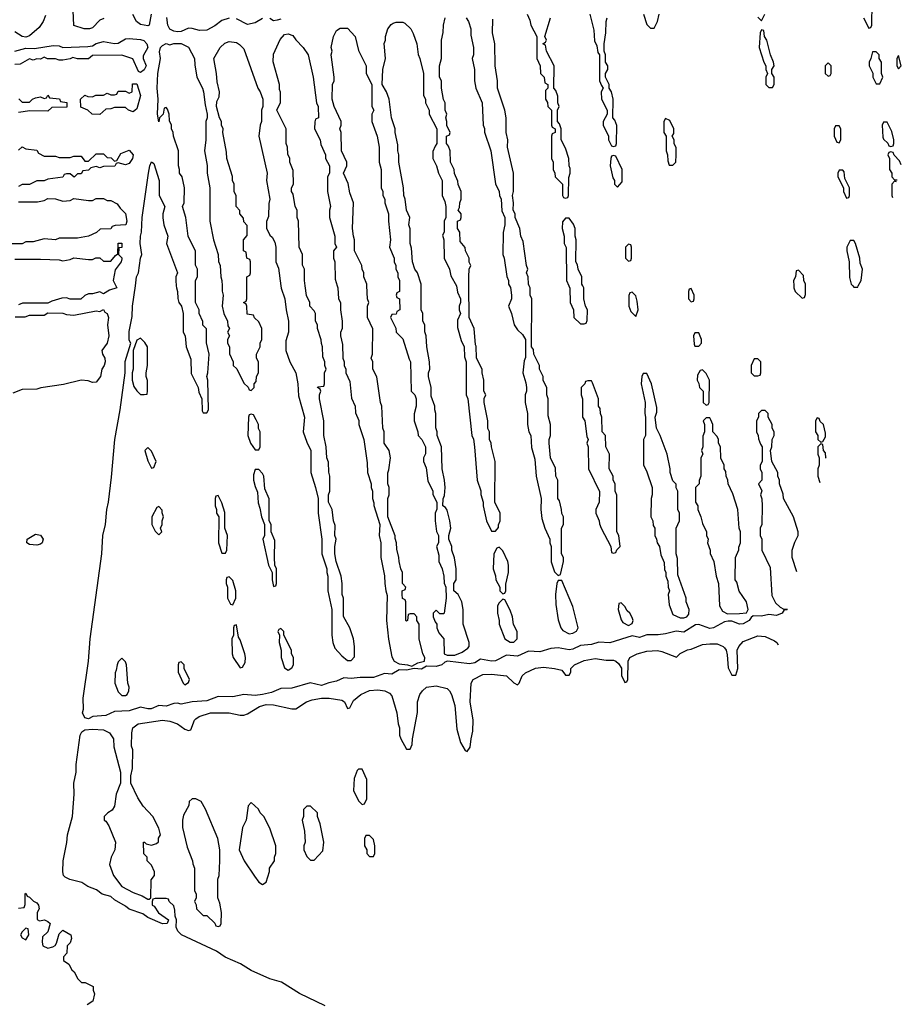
# Model space of a CAD drawing. Header units: inches. Extents: x 2701622 to 2964296, y 496201 to 720542.
# Tile 203 of 256: x 2801677 to 2806446, y 696114 to 701440. Entities that reach past the tile are written whole.
import ezdxf

# ---------------------------------------------------------------- set-up
doc = ezdxf.new("R2010")
doc.units = ezdxf.units.IN
doc.header["$MEASUREMENT"] = 0
doc.layers.add('C8609', color=7, linetype='Continuous')
doc.layers.add('C8700', color=7, linetype='Continuous')

msp = doc.modelspace()

# ---------------------------------------------------------------- linework, layer by layer
at = {"layer": 'C8609', "color": 4, "elevation": 4}
for points in [[(2802197, 700000), (2802202, 699990), (2802163.6, 699976.4), (2802130, 699958), (2802110, 699968), (2802070, 699958), (2802050, 699958), (2802030, 699948), (2802008.4, 699928.4), (2801950, 699928), (2801930, 699935.3), (2801905.4, 699934.6), (2801850, 699918), (2801830, 699906), (2801692.7, 699907.3), (2801670, 699898)], [(2805828.6, 698246.9), (2805812.7, 698247.3), (2805802, 698230), (2805770, 698217.2), (2805730, 698222.7), (2805690, 698212.7), (2805645.4, 698214.6), (2805633.4, 698206.6), (2805622.8, 698190), (2805590, 698172), (2805570, 698169.6), (2805530, 698186.6), (2805510, 698187), (2805490, 698182.7), (2805430, 698149.6), (2805410, 698147.3), (2805350, 698167.6), (2805332.8, 698167.2), (2805270, 698127.6), (2805227.9, 698132.1), (2805170, 698116.9), (2805130, 698111.6), (2805070, 698112), (2805030, 698098), (2804990, 698106.6), (2804870, 698069.6), (2804810, 698071.8), (2804770, 698060.7), (2804710, 698055.1), (2804670, 698035.6), (2804650, 698031.6), (2804590, 698041.6), (2804550, 698038.4), (2804490, 698020.5), (2804430, 698023.7), (2804370, 697997.6), (2804310, 698001.6), (2804250, 697971.5), (2804230, 697969.7), (2804170, 697980.9), (2804138.3, 697961.7), (2804110, 697955.6), (2803990.6, 697969.4), (2803976.3, 697963.7), (2803961, 697950), (2803930, 697940.5), (2803877.3, 697942.7), (2803850, 697926), (2803810.4, 697929.6), (2803770, 697920.7), (2803730, 697923.7), (2803690, 697899.6), (2803650, 697903.6), (2803590, 697881.6), (2803518, 697882), (2803470, 697875.6), (2803430, 697879.6), (2803390, 697861.3), (2803350, 697853.3), (2803310, 697838.9), (2803248, 697852), (2803150, 697823), (2803090, 697821.3), (2803039.3, 697800.7), (2802990, 697789.6), (2802950, 697784.2), (2802890, 697789.6), (2802830, 697776.3), (2802750, 697778), (2802690, 697755.6), (2802610, 697749.6), (2802550, 697736.9), (2802530, 697742.4), (2802510, 697741.6), (2802470, 697725.6), (2802430, 697729.6), (2802387.3, 697712.7), (2802370, 697711.2), (2802330, 697720.5), (2802270, 697700.5), (2802190, 697697.4), (2802143.8, 697676.2), (2802072, 697670), (2802050, 697658.7), (2802030, 697662.9), (2802017.4, 697690), (2802021.3, 697710), (2802020.5, 697770), (2802049.7, 697970.3), (2802058, 698090), (2802120.7, 698550), (2802126, 698650), (2802142, 698710), (2802147.6, 698790), (2802157, 698830), (2802174.2, 698965.8), (2802191.6, 699170), (2802220.7, 699330), (2802247, 699530), (2802248.1, 699591.9), (2802278, 699690), (2802270, 699706), (2802270, 699754), (2802285.4, 699834.6), (2802287.8, 699890), (2802302.8, 700000)], [(2802524, 700000), (2802524.7, 699990), (2802531.3, 699970), (2802531.6, 699931.6), (2802538, 699910), (2802552, 699890), (2802562, 699850), (2802562, 699750), (2802572, 699730), (2802578, 699670), (2802603.6, 699603.6), (2802605.4, 699525.4), (2802642, 699450), (2802646, 699426), (2802662, 699390), (2802663.6, 699323.6), (2802670, 699314), (2802690, 699314), (2802698, 699330), (2802695.3, 699490), (2802688.7, 699510), (2802695.3, 699530), (2802702, 699630), (2802688.4, 699691.6), (2802687.3, 699767.3), (2802668.4, 699788.4), (2802667.3, 699807.3), (2802648, 699850), (2802648, 699870), (2802628, 699910), (2802628, 700000)], [(2802771.5, 700000), (2802771.6, 699971.6), (2802778, 699950), (2802772, 699890), (2802782, 699850), (2802802, 699810), (2802803.6, 699783.6), (2802812, 699770), (2802802, 699750), (2802812, 699730), (2802802, 699710), (2802802, 699690), (2802812, 699670), (2802812.7, 699632.7), (2802832, 699590), (2802832, 699570), (2802850.9, 699550.9), (2802890, 699474), (2802912.7, 699452.7), (2802918, 699438), (2802930, 699434), (2802946, 699450), (2802946, 699470), (2802956.4, 699483.6), (2802958, 699510), (2802968, 699530), (2802968, 699590), (2802958, 699610), (2802958, 699630), (2802978, 699670), (2802978, 699690), (2802986, 699710), (2802986, 699770), (2802970, 699806), (2802947.3, 699827.3), (2802942, 699842), (2802907.3, 699847.3), (2802906, 699890), (2802902, 699902), (2802888, 699910), (2802902, 699918), (2802906, 699930), (2802906, 700000)], [(2803090, 700000), (2803091.6, 699988.4), (2803111.3, 699930), (2803118, 699870), (2803131.1, 699808.9), (2803131.3, 699750), (2803116.9, 699703.1), (2803116, 699650), (2803138, 699590), (2803171.3, 699530), (2803182, 699470), (2803185.4, 699405.4), (2803218, 699290), (2803211.3, 699210), (2803230, 699154), (2803252, 699110), (2803252, 698990), (2803278, 698910), (2803292, 698850), (2803291.3, 698770), (2803311.3, 698630), (2803312, 698550), (2803338, 698470), (2803338, 698450), (2803344.7, 698430), (2803344.7, 698350), (2803364.7, 698250), (2803366, 698110), (2803371.6, 698071.6), (2803381, 698041), (2803419.6, 697999.6), (2803450, 697974), (2803470, 697974), (2803487.3, 697992.7), (2803488, 698050), (2803482, 698090), (2803462, 698150), (2803428.4, 698211.6), (2803428.7, 698310), (2803422, 698330), (2803422, 698390), (2803415.3, 698430), (2803388.7, 698510), (2803382, 698550), (2803382, 698590), (2803388.7, 698630), (2803382, 698650), (2803383.1, 698703.1), (2803375.3, 698730), (2803368, 698790), (2803348, 698830), (2803348, 698870), (2803355.3, 698890), (2803355.3, 698970), (2803348.4, 698991.6), (2803347.3, 699047.3), (2803338, 699070), (2803335.3, 699130), (2803322, 699190), (2803322, 699270), (2803298, 699390), (2803298, 699410), (2803306, 699430), (2803302, 699442), (2803288, 699450), (2803290, 699454), (2803322, 699458), (2803326, 699470), (2803326, 699530), (2803335.3, 699550), (2803328, 699570), (2803328, 699590), (2803316.4, 699616.4), (2803315.3, 699670), (2803308.9, 699688.9), (2803308.4, 699708.4), (2803288, 699770), (2803288, 699790), (2803278, 699810), (2803278, 699850), (2803270, 699866), (2803246, 699890), (2803246, 699910), (2803228.9, 699948.9), (2803222, 700000)], [(2803394.9, 700000), (2803398, 699990), (2803402, 699930), (2803412, 699910), (2803412, 699870), (2803422, 699810), (2803422, 699770), (2803412.7, 699747.3), (2803412, 699730), (2803423.6, 699683.6), (2803424.7, 699610), (2803432, 699590), (2803432, 699570), (2803442, 699550), (2803442, 699530), (2803463.6, 699483.6), (2803472.7, 699392.7), (2803492, 699350), (2803492.7, 699312.7), (2803511.1, 699271.1), (2803511.3, 699250), (2803538, 699170), (2803556.9, 699043.1), (2803558, 698990), (2803578, 698930), (2803578, 698910), (2803584.7, 698890), (2803584.7, 698850), (2803592.7, 698827.3), (2803592.7, 698812.7), (2803624.7, 698710), (2803622, 698650), (2803631.3, 698610), (2803631.3, 698530), (2803650.9, 698430.9), (2803651.3, 698390), (2803658, 698350), (2803665.4, 698325.4), (2803662, 698190), (2803671.6, 698088.4), (2803690, 697994), (2803702, 697970), (2803730, 697954.8), (2803774, 697950), (2803798, 697942), (2803830, 697960.7), (2803866, 697970), (2803868, 697990), (2803858, 698010), (2803838, 698090), (2803838, 698170), (2803826, 698190), (2803826, 698210), (2803810, 698226), (2803790, 698226), (2803778, 698222), (2803774, 698190), (2803770, 698186), (2803766, 698190), (2803766, 698290), (2803762, 698302), (2803748.4, 698308.4), (2803746, 698330), (2803746, 698350), (2803762, 698358), (2803766, 698370), (2803748, 698390), (2803748, 698450), (2803738, 698470), (2803728.9, 698508.9), (2803728.7, 698530), (2803716.4, 698576.4), (2803715.3, 698610), (2803707.3, 698632.7), (2803707.3, 698647.3), (2803668, 698750), (2803668, 698850), (2803675.3, 698870), (2803675.3, 698910), (2803668, 698930), (2803668.4, 698988.4), (2803674.6, 699005.4), (2803682, 699070), (2803675.3, 699110), (2803649, 699150), (2803648, 699210), (2803642, 699230), (2803635.3, 699350), (2803628.7, 699370), (2803608.4, 699508.4), (2803588, 699550), (2803588, 699590), (2803578, 699610), (2803586, 699630), (2803587.3, 699767.3), (2803558, 699830), (2803558, 699890), (2803566, 699910), (2803558, 699930), (2803555.7, 700000)], [(2803731.8, 700000), (2803732, 699970), (2803718, 699962), (2803714, 699950), (2803718, 699938), (2803732, 699930), (2803734, 699870), (2803718, 699862), (2803712.7, 699847.3), (2803690, 699846), (2803682, 699830), (2803712, 699772), (2803714, 699750), (2803750, 699714), (2803783.6, 699603.6), (2803791.3, 699590), (2803794, 699430), (2803814, 699410), (2803822, 699390), (2803822, 699350), (2803811.6, 699308.4), (2803811.3, 699270), (2803831.3, 699210), (2803832, 699190), (2803852, 699170), (2803872, 699130), (2803871.6, 699091.6), (2803862, 699070), (2803862, 699050), (2803875.3, 699015.3), (2803885.4, 698945.4), (2803912, 698890), (2803912.7, 698872.7), (2803922, 698850), (2803934, 698830), (2803932.7, 698792.7), (2803924.7, 698770), (2803924.7, 698730), (2803931.6, 698671.6), (2803942, 698650), (2803942, 698610), (2803932, 698590), (2803943.6, 698543.6), (2803944.7, 698510), (2803962, 698470), (2803972, 698430), (2803972.7, 698392.7), (2803982, 698370), (2803984.7, 698310), (2803974, 698230), (2803970, 698226), (2803950, 698226), (2803930, 698246), (2803914, 698230), (2803914, 698210), (2803923.6, 698183.6), (2803934, 698170), (2803934, 698150), (2803943.6, 698123.6), (2803972, 698090), (2803974, 698010), (2803990, 698002), (2804030, 698002), (2804070, 698018), (2804100.4, 698039.6), (2804108, 698050), (2804108.7, 698070), (2804075.3, 698170), (2804075.3, 698250), (2804068, 698290), (2804048, 698330), (2804026, 698350), (2804026, 698390), (2804038, 698410), (2804038, 698470), (2804028.4, 698528.4), (2804015.3, 698570), (2804015.3, 698590), (2803998, 698630), (2803998, 698650), (2804008.7, 698690), (2804004, 698730), (2803990, 698786), (2803980.4, 698800.4), (2803966, 698810), (2803967.3, 698847.3), (2803974.6, 698865.4), (2803978, 698910), (2803975.3, 698950), (2803962, 699010), (2803958, 699130), (2803935.3, 699190), (2803935.3, 699210), (2803928.4, 699231.6), (2803928.7, 699310), (2803922, 699330), (2803922, 699350), (2803903.1, 699403.1), (2803902, 699450), (2803888.7, 699510), (2803888.7, 699530), (2803895.3, 699550), (2803894, 699590), (2803879, 699670), (2803875.3, 699730), (2803868.4, 699751.6), (2803868, 699790), (2803858, 699810), (2803858, 699850), (2803848, 699870), (2803848, 700000)], [(2804039.4, 700000), (2804039.6, 699999.6), (2804045.4, 699965.4), (2804062, 699930), (2804062, 699910), (2804054, 699890), (2804054, 699870), (2804062, 699850), (2804045.4, 699814.6), (2804045.4, 699774.6), (2804065.4, 699705.4), (2804082, 699670), (2804083.6, 699616.4), (2804092, 699590), (2804092, 699410), (2804102, 699390), (2804122, 699190), (2804131.1, 699171.1), (2804138, 699130), (2804152, 698950), (2804171.1, 698891.1), (2804171.6, 698871.6), (2804184.7, 698830), (2804184.7, 698810), (2804202, 698730), (2804230, 698674), (2804250, 698674), (2804267.3, 698692.7), (2804267.3, 698707.3), (2804275.3, 698730), (2804275.3, 698770), (2804248, 698830), (2804248.7, 699050), (2804228.7, 699130), (2804228, 699150), (2804218, 699170), (2804218, 699210), (2804208.9, 699228.9), (2804208.7, 699270), (2804188.7, 699370), (2804188.9, 699391.1), (2804198, 699410), (2804188, 699430), (2804188, 699490), (2804178, 699530), (2804178, 699550), (2804148, 699610), (2804146, 699674), (2804142, 699682), (2804135.3, 699770), (2804108, 699830), (2804106.5, 700000)], [(2804326.8, 700000), (2804331.1, 699991.1), (2804338, 699950), (2804338, 699930), (2804322, 699890), (2804338, 699850), (2804351.3, 699790), (2804370, 699762), (2804396.9, 699736.9), (2804414, 699710), (2804412.7, 699612.7), (2804405.4, 699594.6), (2804398, 699530), (2804415.3, 699475.3), (2804418, 699450), (2804418, 699430), (2804411.3, 699410), (2804411.3, 699370), (2804424.7, 699310), (2804424.7, 699250), (2804432, 699210), (2804442, 699190), (2804445.4, 699125.4), (2804463.6, 699063.6), (2804471, 698970), (2804498, 698850), (2804496, 698790), (2804502, 698742), (2804518, 698690), (2804544.7, 698630), (2804544.7, 698610), (2804552, 698590), (2804552.7, 698507.3), (2804570, 698454), (2804590, 698434), (2804602, 698438), (2804618, 698510), (2804618, 698530), (2804608, 698550), (2804608, 698690), (2804618, 698710), (2804618, 698750), (2804609.1, 698769.1), (2804608.7, 698790), (2804596.4, 698836.4), (2804588, 698850), (2804588, 698950), (2804578, 698970), (2804574.6, 699014.6), (2804548.7, 699070), (2804542, 699150), (2804542, 699170), (2804548.4, 699191.6), (2804548.7, 699250), (2804536.4, 699296.4), (2804535.3, 699390), (2804528.9, 699411.1), (2804528.4, 699448.4), (2804508.7, 699490), (2804508, 699510), (2804488, 699550), (2804488, 699570), (2804458, 699630), (2804456.4, 699656.4), (2804446, 699670), (2804448, 699930), (2804438, 699950), (2804438, 699990), (2804433.3, 700000)], [(2804647.1, 700000), (2804652.7, 699987.3), (2804654, 699910), (2804672, 699870), (2804674, 699830), (2804710, 699794), (2804730, 699794), (2804742, 699798), (2804747.3, 699812.7), (2804748, 699870), (2804738, 699890), (2804728, 699930), (2804728, 699990), (2804723, 700000)], [(2805864, 700000), (2805864.7, 699990), (2805872, 699970), (2805910, 699934), (2805922, 699938), (2805927.3, 699952.7), (2805927.9, 700000)], [(2806184, 700000), (2806190, 699994), (2806210, 699994), (2806213, 700000)], [(2801652.7, 699832.7), (2801707.3, 699832.7), (2801730, 699842), (2801810, 699842), (2801830, 699854), (2801910, 699852), (2801930, 699844.7), (2801970, 699842), (2802090, 699864.7), (2802110, 699862), (2802130, 699872), (2802138, 699858), (2802150, 699851.3), (2802157.3, 699830), (2802152.4, 699790), (2802158.4, 699730), (2802150.3, 699689.7), (2802122, 699650), (2802124.7, 699630), (2802137.3, 699610), (2802138.8, 699590), (2802134, 699570), (2802120.7, 699550), (2802114, 699510), (2802090, 699479), (2802070, 699477.2), (2802046.8, 699486.8), (2802010, 699489.4), (2801913.4, 699466.6), (2801790.7, 699449.3), (2801770, 699441.2), (2801690, 699439.3), (2801639.8, 699420.2)], [(2805710, 699326), (2805690, 699326), (2805674, 699310), (2805674, 699290), (2805662, 699270), (2805662, 699210), (2805672, 699190), (2805672.7, 699172.7), (2805683.6, 699143.6), (2805694, 699130), (2805694, 699050), (2805682, 699030), (2805682, 699010), (2805692, 698990), (2805692, 698950), (2805674, 698930), (2805691.3, 698891.3), (2805684.7, 698870), (2805691.6, 698848.4), (2805694, 698810), (2805692, 698710), (2805682, 698690), (2805682, 698650), (2805692, 698630), (2805692, 698570), (2805736.9, 698476.9), (2805745.4, 698325.4), (2805765.4, 698285.4), (2805790, 698262), (2805810, 698251.3), (2805829.7, 698251.3)], [(2805881.3, 698453), (2805855.3, 698530), (2805855.3, 698570), (2805870, 698614), (2805888, 698650), (2805888.7, 698670), (2805862, 698750), (2805808.7, 698850), (2805807.3, 698872.7), (2805788, 698930), (2805788, 698950), (2805778, 698970), (2805778, 698990), (2805746, 699050), (2805738, 699110), (2805746, 699130), (2805748, 699170), (2805758, 699190), (2805758, 699210), (2805748, 699230), (2805748, 699250), (2805726, 699290), (2805726, 699310), (2805710, 699326)], [(2806038.7, 699068.3), (2806038, 699070), (2806036.4, 699096.4), (2806026, 699110), (2806022, 699142), (2806010, 699146), (2805994, 699130), (2805994, 699090), (2806002, 699070), (2806002, 699030), (2805994, 699010), (2805994, 698970), (2806004.8, 698935.9)], [(2803330, 696104.7), (2803190, 696171.3), (2803093.3, 696233.3), (2803030, 696251.8), (2802930, 696296.3), (2802872, 696332), (2802788.7, 696368.7), (2802740.8, 696400.8), (2802552.3, 696490), (2802532, 696510), (2802524, 696530), (2802526, 696570), (2802518, 696590), (2802516.4, 696623.6), (2802510, 696646), (2802486, 696670), (2802482, 696682), (2802470, 696686), (2802410, 696686), (2802398, 696682), (2802394, 696670), (2802394, 696650), (2802403.6, 696643.6), (2802427.9, 696607.9), (2802482, 696570), (2802474, 696550), (2802450, 696549.7), (2802370, 696583.1), (2802343.9, 696603.9), (2802270, 696627.7), (2802250, 696644), (2802190, 696678.4), (2802170, 696696), (2802122.7, 696710), (2802093.3, 696733.3), (2802046, 696750), (2802013.1, 696773.1), (2801948.9, 696788.9), (2801922.2, 696802.2), (2801913.6, 696810), (2801909.7, 696829.7), (2801911.5, 696890), (2801931.4, 696988.6), (2801935.1, 697030), (2801962, 697130), (2801972.3, 697250), (2801969.7, 697310), (2801981.6, 697370), (2801981.6, 697410), (2802004.2, 697570), (2802013.1, 697586.9), (2802030, 697598.4), (2802070, 697602), (2802130, 697598.8), (2802162, 697582), (2802184.7, 697550), (2802186.4, 697506.4), (2802222, 697370), (2802222, 697310), (2802198, 697250), (2802190, 697186), (2802176.9, 697163.1), (2802154, 697150), (2802134, 697130), (2802134, 697110), (2802143.6, 697103.6), (2802159.8, 697079.8), (2802196, 696990), (2802191.3, 696950), (2802171.3, 696910), (2802162, 696870), (2802184.7, 696810), (2802230, 696751.3), (2802290, 696718), (2802339.6, 696699.6), (2802370, 696682), (2802378, 696682), (2802386, 696690), (2802387.3, 696787.3), (2802406, 696810), (2802406, 696830), (2802390, 696866), (2802366, 696890), (2802366, 696910), (2802348.4, 696928.4), (2802346, 696990), (2802351.6, 696991.6), (2802362, 696982), (2802390, 696974), (2802416.4, 696983.6), (2802427.3, 696992.7), (2802428.4, 697011.6), (2802438, 697030), (2802430, 697066), (2802398, 697130), (2802345.2, 697185.2), (2802315.3, 697230), (2802278, 697310), (2802278, 697350), (2802288, 697390), (2802288.7, 697490), (2802282, 697510), (2802283.1, 697583.1), (2802289, 697610), (2802318, 697630), (2802450, 697650.5), (2802490, 697646), (2802530.7, 697630.7), (2802570, 697602), (2802590, 697594), (2802602, 697598), (2802622, 697650), (2802630, 697658), (2802648, 697670), (2802709.6, 697690.4), (2802810, 697690.7), (2802870, 697678), (2802890, 697678), (2802910, 697684.7), (2802974.8, 697725.2), (2803010, 697734.9), (2803050, 697733), (2803150, 697711.3), (2803170, 697711.3), (2803228, 697750), (2803258.6, 697761.4), (2803310, 697770.4), (2803350.4, 697770.4), (2803418.8, 697758.8), (2803434, 697750), (2803450, 697714), (2803462, 697718), (2803483.1, 697756.9), (2803522, 697790), (2803570, 697810.4), (2803614.6, 697814.6), (2803652, 697810), (2803676.8, 697796.8), (2803690, 697782), (2803718, 697690), (2803724.7, 697630), (2803732, 697610), (2803732, 697570), (2803738, 697550), (2803770, 697494), (2803790, 697494), (2803800.4, 697519.6), (2803802, 697550), (2803828.4, 697691.6), (2803828.7, 697750), (2803842, 697790), (2803855.3, 697810), (2803878, 697830), (2803930, 697837.3), (2803990, 697822), (2804002, 697810), (2804012, 697790), (2804031, 697730), (2804042, 697602), (2804061, 697530), (2804086.4, 697486.4), (2804098, 697482), (2804114.6, 697505.4), (2804119, 697550), (2804129.1, 697590.9), (2804129.2, 697650), (2804114, 697750), (2804119, 697850), (2804130, 697870.7), (2804182.6, 697897.4), (2804230, 697900.4), (2804310, 697890.7), (2804350, 697852), (2804370, 697842), (2804378, 697850), (2804395.3, 697890), (2804412.5, 697907.5), (2804467.7, 697932.3), (2804510, 697938), (2804570.7, 697930.7), (2804610, 697922), (2804630, 697894), (2804650, 697894), (2804658, 697910), (2804658, 697930), (2804678, 697950), (2804730, 697974), (2804790, 697984), (2804850, 697976), (2804890, 697976), (2804902, 697970), (2804916.9, 697956.9), (2804932, 697932), (2804932.7, 697892.7), (2804950, 697854), (2804962, 697858), (2804966, 697870), (2804968, 697970), (2804978, 697990), (2805018, 698010), (2805070, 698024.9), (2805126.8, 698026.8), (2805150, 698022.8), (2805230, 697992), (2805250, 698011.3), (2805289.4, 698030.6), (2805310, 698034.8), (2805370, 698060.5), (2805410, 698064), (2805450, 698062.8), (2805482, 698050), (2805490, 698042), (2805498, 698030), (2805503.6, 698003.6), (2805510, 697934), (2805530, 697894), (2805550, 697894), (2805562, 697930), (2805558, 698030), (2805568, 698050), (2805590, 698076), (2805670, 698107.3), (2805710, 698104), (2805759.8, 698079.8), (2805772, 698070), (2805780.5, 698058.7)], [(2801670, 696634), (2801702, 696638), (2801707.3, 696652.7), (2801706, 696710), (2801710, 696714), (2801718, 696698), (2801730, 696694), (2801751.6, 696671.6), (2801770, 696662), (2801778, 696650), (2801782, 696630), (2801771.3, 696610), (2801772, 696572), (2801784.7, 696564.7), (2801811.1, 696571.1), (2801830, 696562), (2801842, 696550), (2801830, 696506), (2801801, 696479), (2801798, 696450), (2801802, 696430), (2801830, 696418), (2801856.4, 696423.6), (2801868.4, 696431.6), (2801876.4, 696443.6), (2801890, 696494), (2801910, 696514), (2801954, 696490), (2801958, 696470), (2801950, 696446), (2801934, 696430), (2801932, 696390), (2801914, 696370), (2801914, 696350), (2801942, 696330), (2801959.6, 696299.6), (2801972, 696290), (2801991.6, 696251.6), (2802012, 696232), (2802031.1, 696231.1), (2802074, 696210), (2802074, 696190), (2802082, 696170), (2802072, 696130), (2802042, 696110)]]:
    msp.add_lwpolyline(points, dxfattribs=at)
for points in [[(2805310, 699986), (2805298, 699982), (2805294, 699970), (2805294, 699930), (2805310, 699914), (2805322, 699918), (2805326, 699930), (2805326, 699950)], [(2804990, 699966), (2804978, 699962), (2804972.7, 699947.3), (2804972, 699890), (2804982, 699862), (2805010, 699834), (2805022, 699870), (2805018, 699918), (2805010, 699946)], [(2802330, 699718), (2802310, 699706), (2802291.3, 699650), (2802291.3, 699550), (2802286, 699530), (2802286, 699490), (2802295.3, 699455.3), (2802310, 699432), (2802330, 699412), (2802350, 699412), (2802366, 699414), (2802368.4, 699431.6), (2802368.9, 699488.9), (2802362, 699510), (2802362, 699530), (2802368.7, 699570), (2802368.7, 699670), (2802354.6, 699694.6)], [(2805350, 699746), (2805330, 699746), (2805322, 699730), (2805325.4, 699685.4), (2805330, 699674), (2805350, 699674), (2805366, 699690), (2805366, 699710)], [(2805670, 699606), (2805650, 699606), (2805634, 699570), (2805634, 699530), (2805650, 699514), (2805670, 699514), (2805682, 699518), (2805686, 699530), (2805686, 699590)], [(2805070, 699526), (2805050, 699526), (2805042, 699510), (2805038, 699470), (2805061, 699370), (2805058, 699310), (2805062, 699290), (2805062, 699190), (2805052, 699170), (2805051.6, 699031.6), (2805070, 698994), (2805098, 698910), (2805098, 698870), (2805092, 698850), (2805091.6, 698751.6), (2805102, 698730), (2805103.6, 698703.6), (2805112, 698690), (2805112, 698650), (2805122, 698630), (2805124.7, 698610), (2805138, 698590), (2805145.4, 698545.4), (2805163.6, 698503.6), (2805165.4, 698465.4), (2805172, 698450), (2805172, 698430), (2805183.6, 698403.6), (2805184.7, 698370), (2805191.3, 698350), (2805184.7, 698330), (2805190, 698274), (2805210, 698222), (2805250, 698204.7), (2805270, 698204.7), (2805286, 698210), (2805296.4, 698223.6), (2805298, 698250), (2805282, 698290), (2805282, 698310), (2805236.4, 698436.4), (2805234.6, 698525.4), (2805228.7, 698550), (2805228, 698690), (2805246, 698730), (2805246, 698770), (2805238, 698790), (2805238, 698890), (2805228.4, 698908.4), (2805227.3, 698927.3), (2805210, 698946), (2805195.3, 698990), (2805195.3, 699010), (2805179, 699090), (2805142, 699190), (2805122, 699230), (2805115.3, 699290), (2805123.1, 699316.9), (2805123.1, 699343.1), (2805095.3, 699470)], [(2805370, 699546), (2805358, 699542), (2805343.6, 699516.4), (2805342, 699490), (2805351.6, 699471.6), (2805354, 699450), (2805374, 699430), (2805374, 699370), (2805390, 699354), (2805402, 699358), (2805406, 699370), (2805408, 699490), (2805390, 699526)], [(2804770, 699486), (2804750, 699486), (2804738, 699482), (2804734, 699470), (2804714, 699450), (2804714, 699410), (2804722, 699390), (2804722, 699290), (2804734, 699270), (2804745.4, 699185.4), (2804752, 699170), (2804744.7, 699150), (2804752, 699130), (2804754, 699010), (2804812.7, 698887.3), (2804812, 698830), (2804794, 698790), (2804794, 698770), (2804812, 698730), (2804812.7, 698712.7), (2804822, 698690), (2804874, 698590), (2804878, 698558), (2804890, 698554), (2804902, 698558), (2804907.3, 698572.7), (2804926, 698590), (2804918, 698650), (2804908, 698670), (2804907.3, 698867.3), (2804898, 698890), (2804898, 698930), (2804888, 698950), (2804888, 698970), (2804866, 699010), (2804868, 699090), (2804848, 699130), (2804846, 699190), (2804828, 699210), (2804826, 699290), (2804818, 699310), (2804816.4, 699336.4), (2804808, 699350), (2804808, 699390), (2804776.4, 699476.4)], [(2802930, 699306), (2802918, 699302), (2802914, 699290), (2802912, 699190), (2802924.7, 699150), (2802950, 699114), (2802970, 699114), (2802978, 699130), (2802978, 699210), (2802968.4, 699228.4), (2802968, 699250), (2802956.4, 699276.4), (2802942, 699302)], [(2805410, 699286), (2805390, 699286), (2805374, 699270), (2805382, 699250), (2805382, 699210), (2805372.7, 699187.3), (2805372, 699130), (2805364.7, 699110), (2805372, 699090), (2805362, 699070), (2805362, 698970), (2805352.7, 698947.3), (2805352, 698930), (2805332, 698910), (2805332, 698830), (2805344.7, 698810), (2805344.7, 698790), (2805362, 698750), (2805370, 698714), (2805392, 698670), (2805392, 698650), (2805402, 698630), (2805398, 698610), (2805411.3, 698570), (2805411.6, 698551.6), (2805431.3, 698510), (2805444.7, 698430), (2805458, 698390), (2805462, 698270), (2805479.6, 698239.6), (2805505.4, 698225.4), (2805570, 698227.3), (2805608, 698232), (2805618, 698250), (2805608.7, 698290), (2805569.1, 698349.1), (2805556.4, 698396.4), (2805548, 698410), (2805548.7, 698530), (2805567.3, 698572.7), (2805567.3, 698587.3), (2805575.3, 698610), (2805575.3, 698670), (2805568.7, 698690), (2805562, 698790), (2805534.6, 698874.6), (2805508.7, 698930), (2805508, 698950), (2805498, 698970), (2805496.4, 698996.4), (2805488, 699010), (2805488, 699030), (2805468.9, 699068.9), (2805468, 699130), (2805458, 699150), (2805458, 699170), (2805450, 699186), (2805426, 699210), (2805426, 699250), (2805416.4, 699276.4)], [(2805990, 699286), (2805982, 699270), (2805982, 699210), (2805994, 699190), (2805994, 699170), (2806010, 699154), (2806022, 699158), (2806036.4, 699183.6), (2806036.4, 699203.6), (2806026, 699250), (2806007.3, 699267.3), (2806002, 699282)], [(2802370, 699126), (2802354, 699110), (2802370, 699054), (2802390, 699014), (2802402, 699018), (2802415.3, 699050), (2802390, 699106)], [(2802970, 699006), (2802950, 699006), (2802942, 698978), (2802941, 698950), (2802950, 698914), (2802963.6, 698883.6), (2802966.4, 698826.4), (2802976.9, 698796.9), (2802984.7, 698750), (2803002, 698710), (2803002, 698650), (2802992, 698630), (2803022, 698490), (2803042, 698450), (2803042, 698410), (2803050, 698374), (2803062, 698378), (2803066, 698390), (2803066, 698470), (2803058, 698490), (2803055.3, 698530), (2803056.4, 698623.6), (2803038, 698670), (2803038, 698710), (2803026, 698730), (2803027.3, 698847.3), (2803003.1, 698903.1), (2802998, 698970), (2802990, 698986)], [(2802750, 698866), (2802738, 698862), (2802734, 698850), (2802734, 698810), (2802742, 698790), (2802742, 698770), (2802754, 698750), (2802752, 698610), (2802770, 698554), (2802790, 698554), (2802798, 698570), (2802802, 698650), (2802786, 698690), (2802786, 698774), (2802770, 698826)], [(2802430, 698806), (2802418, 698802), (2802392, 698750), (2802392, 698710), (2802410, 698674), (2802430, 698654), (2802446, 698670), (2802438, 698690), (2802448, 698710), (2802448, 698730), (2802455.3, 698750), (2802447.3, 698772.7), (2802447.3, 698787.3)], [(2801770, 698597.2), (2801730, 698601.2), (2801715.3, 698610), (2801718, 698630), (2801763.1, 698656.9), (2801790, 698652), (2801804.7, 698630), (2801798, 698610), (2801790, 698602)], [(2804270, 698586), (2804258, 698582), (2804242, 698550), (2804238, 698470), (2804251.1, 698431.1), (2804252, 698410), (2804274, 698370), (2804274, 698350), (2804290, 698334), (2804302, 698338), (2804306, 698350), (2804307.3, 698387.3), (2804322, 698450), (2804322, 698490), (2804318, 698510), (2804290, 698566)], [(2802810, 698426), (2802798, 698422), (2802794, 698410), (2802794, 698390), (2802802, 698370), (2802802, 698310), (2802818, 698278), (2802830, 698274), (2802846, 698310), (2802846, 698350), (2802830, 698406)], [(2804610, 698406), (2804590, 698406), (2804582, 698390), (2804576, 698330), (2804576.9, 698276.9), (2804590, 698194), (2804604.7, 698150), (2804615.3, 698135.3), (2804650, 698118), (2804670, 698122), (2804688.4, 698131.6), (2804698, 698150), (2804670, 698266)], [(2804290, 698306), (2804270, 698286), (2804262, 698270), (2804262, 698230), (2804271.3, 698190), (2804271.3, 698170), (2804302, 698090), (2804330, 698072), (2804350, 698072), (2804368, 698090), (2804368, 698130), (2804348.9, 698168.9), (2804342, 698210), (2804330, 698246), (2804302, 698302)], [(2804930, 698286), (2804918, 698282), (2804914, 698250), (2804930, 698194), (2804939.6, 698179.6), (2804970, 698162), (2804990, 698174), (2804995.3, 698190), (2804990, 698206), (2804978, 698230), (2804963.1, 698243.1), (2804950, 698266)], [(2802850, 698166), (2802838, 698162), (2802834, 698150), (2802834, 698110), (2802824.7, 698090), (2802826, 698010), (2802831.3, 697990), (2802870, 697934), (2802882, 697938), (2802896.4, 697963.6), (2802898, 697990), (2802895.3, 698010), (2802870, 698086), (2802860.4, 698100.4)], [(2803090, 698146), (2803078, 698142), (2803074, 698130), (2803082, 698110), (2803081, 698070), (2803092, 698030), (2803092, 697990), (2803110, 697934), (2803130, 697922), (2803150, 697934), (2803158, 697950), (2803158, 697990), (2803148, 698010), (2803148, 698030), (2803106, 698110), (2803106, 698130)], [(2802230, 697986), (2802210, 697966), (2802204.7, 697950), (2802199.6, 697920.4), (2802192.7, 697907.3), (2802191.3, 697850), (2802210, 697804.7), (2802230, 697784.7), (2802250, 697784.7), (2802258, 697790), (2802268, 697810), (2802268.7, 697830), (2802262, 697850), (2802255.3, 697950), (2802250, 697966)], [(2802550, 697966), (2802538, 697962), (2802534, 697950), (2802534, 697910), (2802562, 697850), (2802570, 697842), (2802590, 697854), (2802595.3, 697870), (2802566, 697930), (2802566, 697950)], [(2803530, 697386), (2803510, 697386), (2803502, 697378), (2803485.4, 697334.6), (2803482, 697270), (2803510, 697214), (2803530, 697194), (2803542, 697198), (2803554.6, 697225.4), (2803555.3, 697330)], [(2802630, 697226), (2802610, 697226), (2802594, 697210), (2802591.6, 697188.4), (2802563.6, 697136.4), (2802558, 697110), (2802558, 697070), (2802582.8, 696962.8), (2802612, 696890), (2802612.7, 696872.7), (2802622, 696850), (2802622, 696730), (2802632, 696710), (2802632, 696690), (2802622, 696670), (2802631.6, 696651.6), (2802634, 696630), (2802670, 696594), (2802690, 696594), (2802732.7, 696552.7), (2802738, 696538), (2802750, 696534), (2802762, 696538), (2802766, 696550), (2802768, 696610), (2802760.4, 696660.4), (2802748, 696690), (2802748, 696790), (2802755.3, 696810), (2802759, 696890), (2802759, 696950), (2802749.2, 697010), (2802682, 697170), (2802658, 697210)], [(2802930, 697206), (2802912.7, 697187.3), (2802902, 697110), (2802882, 697070), (2802864.7, 696950), (2802891.3, 696890), (2802946.4, 696806.4), (2802970, 696774), (2802990, 696762), (2803010, 696774), (2803028.4, 696831.6), (2803028.7, 696850), (2803055.3, 696890), (2803055.3, 696910), (2803062, 696930), (2803062, 696970), (2803030, 697066), (2802998, 697130), (2802978, 697150), (2802968.4, 697168.4)], [(2803250, 697186), (2803230, 697186), (2803212.7, 697167.3), (2803212, 697130), (2803204.7, 697110), (2803218, 697050), (2803222, 696990), (2803214, 696970), (2803214, 696950), (2803230, 696914), (2803250, 696894), (2803270, 696894), (2803316.4, 696943.6), (2803322, 696990), (2803302, 697090), (2803288, 697130), (2803288, 697150)], [(2803570, 697026), (2803550, 697026), (2803542, 697010), (2803542, 696970), (2803554, 696950), (2803554, 696930), (2803570, 696914), (2803590, 696914), (2803598, 696930), (2803598, 696970), (2803590, 697006)], [(2801710, 696526), (2801690, 696506), (2801682, 696490), (2801690, 696474), (2801710, 696462), (2801726, 696490), (2801722, 696522)]]:
    msp.add_lwpolyline(points, close=True, dxfattribs=at)
at = {"layer": 'C8700', "color": 4, "elevation": 4}
for points in [[(2806242, 701450), (2806270, 701394), (2806282, 701398), (2806286, 701410), (2806288, 701530)], [(2802132.7, 701447.3), (2802110, 701438), (2802070, 701395.3), (2802054, 701390), (2802026, 701390), (2801970, 701408.7), (2801966, 701490)], [(2802387.3, 701470), (2802378, 701410), (2802370, 701406.6), (2802330, 701414), (2802308, 701430), (2802289.1, 701469.1)], [(2804422, 701470), (2804436.9, 701436.9), (2804442, 701410), (2804474, 701350), (2804474, 701230), (2804492, 701190), (2804494, 701150), (2804514, 701130), (2804518, 701098), (2804534, 701090), (2804534, 701070), (2804522, 701058), (2804522, 701010), (2804531.6, 700991.6), (2804534, 700970), (2804554, 700950), (2804554, 700870), (2804558, 700858), (2804574, 700850), (2804574, 700830), (2804558, 700822), (2804554, 700810), (2804554, 700690), (2804562, 700670), (2804562, 700630), (2804572, 700610), (2804574, 700590), (2804614, 700550), (2804614, 700490), (2804618, 700478), (2804630, 700474), (2804642, 700478), (2804646, 700490), (2804647.3, 700587.3), (2804655.3, 700610), (2804654.6, 700634.6), (2804648.7, 700650), (2804648.4, 700688.4), (2804630, 700746), (2804606, 700790), (2804606, 700850), (2804596.4, 700876.4), (2804586, 700890), (2804586, 700950), (2804595.3, 700970), (2804588, 700990), (2804587.3, 701027.3), (2804576.4, 701056.4), (2804566, 701070), (2804568, 701190), (2804526, 701270), (2804522, 701302), (2804506, 701310), (2804522, 701318), (2804526, 701330), (2804518, 701350), (2804548.7, 701450)], [(2804762, 701470), (2804783.6, 701383.6), (2804786.4, 701326.4), (2804799.6, 701299.6), (2804803.6, 701263.6), (2804814, 701250), (2804814, 701110), (2804823.6, 701083.6), (2804834, 701070), (2804822, 701050), (2804824.7, 701010), (2804854, 700950), (2804854, 700930), (2804834, 700890), (2804834, 700870), (2804862, 700810), (2804862, 700790), (2804878, 700758), (2804890, 700754), (2804902, 700758), (2804906, 700770), (2804907.3, 700867.3), (2804896.4, 700896.4), (2804886, 700910), (2804888, 701010), (2804878, 701050), (2804866, 701070), (2804866, 701090), (2804846, 701130), (2804846, 701150), (2804858, 701170), (2804858, 701190), (2804846, 701210), (2804846, 701250), (2804838, 701270), (2804838, 701310), (2804848, 701370), (2804848.7, 701430), (2804855.3, 701450)], [(2805052, 701470), (2805070, 701414), (2805090, 701394), (2805110, 701394), (2805128, 701430), (2805135.3, 701470)], [(2805670, 701454), (2805690, 701434), (2805708, 701470)], [(2801816.9, 701463.1), (2801804.7, 701430), (2801782, 701398), (2801730, 701353.2), (2801710, 701345.2), (2801690, 701349.2), (2801650, 701375.3)], [(2802810, 701449), (2802770, 701435.3), (2802733.1, 701406.9), (2802690, 701383.6), (2802650, 701382.4), (2802610, 701393.3), (2802590, 701393.6), (2802550, 701377), (2802530, 701374), (2802510, 701378), (2802489.6, 701389.7), (2802478.4, 701410), (2802472.5, 701452.5)], [(2802990, 701446.6), (2802950, 701423), (2802910, 701415.1), (2802850, 701444)], [(2803090, 701443.6), (2803070, 701437.6), (2803050, 701434), (2803030, 701447.3)], [(2803848, 700000), (2803848, 700010), (2803828.7, 700070), (2803815.3, 700090), (2803802, 700130), (2803796.4, 700203.6), (2803788.7, 700230), (2803788.4, 700308.4), (2803782, 700330), (2803788, 700370), (2803768.7, 700410), (2803762, 700470), (2803755.3, 700490), (2803754, 700530), (2803728.7, 700670), (2803728.7, 700710), (2803722, 700730), (2803723.1, 700763.1), (2803708.7, 700830), (2803708.7, 700850), (2803688.7, 700910), (2803675.3, 701010), (2803662, 701050), (2803638, 701090), (2803642, 701170), (2803655.3, 701230), (2803649, 701311), (2803655.3, 701330), (2803655.3, 701350), (2803668.7, 701390), (2803685.6, 701414.4), (2803698, 701422), (2803713.6, 701426.4), (2803750, 701426), (2803761, 701421), (2803792, 701390), (2803805.4, 701365.4), (2803824.7, 701310), (2803831.6, 701251.6), (2803842, 701230), (2803862, 701150), (2803862, 701030), (2803872, 701010), (2803872, 700990), (2803892, 700950), (2803892, 700930), (2803934, 700850), (2803934, 700770), (2803923.6, 700756.4), (2803912.7, 700727.3), (2803912, 700690), (2803932, 700650), (2803942, 700610), (2803962, 700570), (2803962, 700490), (2803976.9, 700456.9), (2803982, 700430), (2803982, 700370), (2803974, 700350), (2803974, 700290), (2803964.7, 700275.3), (2803972, 700250), (2803974, 700150), (2804002, 700090), (2804010, 700054), (2804039.4, 700000)], [(2804106.5, 700000), (2804106, 700050), (2804108, 700090), (2804118, 700110), (2804108.7, 700128.7), (2804108, 700150), (2804088, 700190), (2804087.3, 700207.3), (2804060.4, 700240.4), (2804058, 700290), (2804046, 700310), (2804046, 700350), (2804062, 700358), (2804066, 700370), (2804066, 700390), (2804048, 700410), (2804056.4, 700423.6), (2804058, 700450), (2804066, 700470), (2804066, 700510), (2804048.4, 700548.4), (2804047.3, 700567.3), (2804028.4, 700608.4), (2804028, 700630), (2804008, 700670), (2804006, 700730), (2803996.4, 700756.4), (2803986, 700770), (2803986, 700810), (2804002, 700818), (2804006, 700830), (2803988, 700868), (2803988, 700890), (2803982, 700910), (2803988, 700930), (2803978, 700950), (2803978, 700990), (2803968.9, 701008.9), (2803958, 701070), (2803958, 701110), (2803948, 701130), (2803948, 701190), (2803958, 701230), (2803958, 701330), (2803968.4, 701371.6), (2803968.9, 701411.1), (2803978, 701450)], [(2804091.3, 701450), (2804104.7, 701430), (2804118, 701390), (2804116.9, 701356.9), (2804131.3, 701290), (2804131.3, 701250), (2804124.7, 701230), (2804138, 701170), (2804138, 701110), (2804144.7, 701070), (2804178, 700990), (2804184.7, 700870), (2804191.1, 700851.1), (2804191.6, 700831.6), (2804224.7, 700730), (2804251.6, 700551.6), (2804271.3, 700510), (2804272, 700490), (2804282, 700470), (2804285.4, 700405.4), (2804302, 700370), (2804302, 700330), (2804291.6, 700288.4), (2804291, 700170), (2804298, 700150), (2804311.6, 700051.6), (2804322, 700030), (2804322, 700010), (2804326.8, 700000)], [(2804433.3, 700000), (2804428.7, 700010), (2804428, 700050), (2804418, 700070), (2804426, 700090), (2804418, 700110), (2804400.4, 700240.4), (2804388.7, 700270), (2804382, 700310), (2804358, 700370), (2804358, 700390), (2804346, 700410), (2804348, 700450), (2804342, 700490), (2804348, 700510), (2804348, 700610), (2804315.3, 700750), (2804318, 700790), (2804308, 700830), (2804308, 700910), (2804302, 700950), (2804262, 701070), (2804262, 701110), (2804249, 701190), (2804248, 701310), (2804235.3, 701370), (2804236.4, 701443.6)], [(2803222, 700000), (2803218, 700030), (2803218, 700090), (2803207.3, 700112.7), (2803206, 700170), (2803188.7, 700210), (2803186, 700350), (2803178, 700370), (2803178, 700410), (2803168, 700430), (2803156.4, 700496.4), (2803148, 700510), (2803148, 700530), (2803158, 700550), (2803156.4, 700623.6), (2803138, 700670), (2803138, 700690), (2803127.3, 700712.7), (2803126, 700750), (2803118, 700770), (2803118, 700850), (2803068, 700950), (2803087.3, 700992.7), (2803087.3, 701047.3), (2803082, 701062), (2803082, 701090), (2803048.4, 701211.6), (2803050, 701254), (2803086.8, 701333.2), (2803110, 701360.7), (2803130, 701364), (2803154, 701354), (2803170, 701331), (2803211.3, 701290), (2803238, 701250), (2803264.7, 701130), (2803282, 700990), (2803292, 700970), (2803294, 700910), (2803278, 700902), (2803272.7, 700887.3), (2803272, 700850), (2803302, 700790), (2803305.4, 700765.4), (2803332, 700710), (2803332, 700690), (2803352, 700650), (2803352, 700610), (2803342, 700590), (2803342, 700510), (2803358, 700430), (2803352, 700410), (2803352, 700370), (2803382, 700270), (2803382, 700230), (2803391.3, 700210), (2803374, 700190), (2803374, 700150), (2803382, 700130), (2803383.6, 700036.4), (2803394.9, 700000)], [(2803555.7, 700000), (2803555.3, 700010), (2803538, 700050), (2803538, 700070), (2803528.7, 700090), (2803528, 700110), (2803488.7, 700190), (2803488.7, 700250), (2803482, 700270), (2803478, 700310), (2803482, 700450), (2803463.1, 700503.1), (2803454.6, 700554.6), (2803428, 700610), (2803446, 700650), (2803446, 700670), (2803418, 700730), (2803415.3, 700830), (2803409, 700850), (2803415.3, 700870), (2803415.3, 700890), (2803378, 700970), (2803368, 701010), (2803368.7, 701090), (2803378, 701110), (2803378, 701130), (2803363.1, 701236.9), (2803362, 701250), (2803368, 701270), (2803362, 701290), (2803374, 701350), (2803390, 701382), (2803410, 701394.8), (2803450, 701394.8), (2803491.3, 701350), (2803510, 701274), (2803551.3, 701190), (2803552, 701150), (2803582, 701090), (2803582, 700970), (2803592, 700950), (2803582, 700930), (2803582, 700890), (2803611.3, 700810), (2803622, 700750), (2803622, 700670), (2803632, 700630), (2803632, 700530), (2803642, 700510), (2803642, 700490), (2803652, 700470), (2803652, 700450), (2803671.3, 700390), (2803671.3, 700350), (2803682, 700250), (2803678, 700210), (2803702, 700150), (2803702, 700130), (2803712, 700110), (2803712, 700090), (2803722, 700070), (2803722, 700050), (2803731.6, 700028.4), (2803731.8, 700000)], [(2801650, 701270.6), (2801710, 701286), (2801756.5, 701283.5), (2801858.6, 701301.4), (2801890, 701299.1), (2801910.5, 701290.5), (2802045.6, 701294.4), (2802070, 701298.8), (2802090, 701310.7), (2802130, 701322.8), (2802190, 701310.8), (2802210, 701314), (2802250, 701336.3), (2802270, 701338), (2802330, 701333.4), (2802347.9, 701327.9), (2802364, 701310), (2802370.7, 701290), (2802345.4, 701245.4), (2802344.7, 701230), (2802362, 701190), (2802350, 701169.2), (2802330, 701155.3), (2802320.2, 701160.2), (2802288.4, 701228.4), (2802230, 701248), (2802070, 701246), (2802050, 701228), (2801990, 701228), (2801964.7, 701235.3), (2801950, 701228), (2801910, 701222), (2801890, 701222), (2801870, 701228.7), (2801828, 701228), (2801810, 701238), (2801790, 701226), (2801770, 701228), (2801750, 701222), (2801730, 701228), (2801679.6, 701200.4), (2801650, 701198)], [(2802628, 700000), (2802628, 700030), (2802638, 700050), (2802638, 700090), (2802628.4, 700111.6), (2802627.3, 700187.3), (2802588.9, 700268.9), (2802575.3, 700370), (2802558, 700430), (2802566, 700450), (2802568, 700530), (2802555.3, 700590), (2802542, 700610), (2802542, 700630), (2802535.3, 700650), (2802535.3, 700730), (2802508.7, 700810), (2802508, 700830), (2802498, 700850), (2802498, 700870), (2802487.3, 700892.7), (2802486, 700930), (2802476.4, 700956.4), (2802470, 700966), (2802458, 700962), (2802454, 700930), (2802434, 700910), (2802430, 700888), (2802422, 700930), (2802426, 701010), (2802420.9, 701070), (2802425.1, 701150), (2802438, 701230), (2802432.9, 701267.1), (2802439, 701290), (2802450, 701301), (2802470, 701310.8), (2802490, 701304.7), (2802511.1, 701311.1), (2802550, 701311.3), (2802590, 701292), (2802622, 701230), (2802623.6, 701196.4), (2802636, 701130), (2802666, 701070), (2802671.3, 701050), (2802679.6, 700979.6), (2802691.3, 700930), (2802691.3, 700910), (2802684.7, 700890), (2802684.7, 700790), (2802676, 700730), (2802690.9, 700650.9), (2802691.3, 700610), (2802704.7, 700530), (2802704.7, 700350), (2802724.7, 700250), (2802751.3, 700170), (2802752.7, 700132.7), (2802762, 700110), (2802764.7, 700050), (2802771.3, 700030), (2802771.5, 700000)], [(2802906, 700000), (2802906, 700050), (2802922, 700058), (2802926, 700070), (2802926, 700130), (2802922, 700142), (2802906, 700150), (2802902, 700182), (2802888, 700190), (2802888, 700250), (2802907.3, 700272.7), (2802907.3, 700327.3), (2802890, 700346), (2802887.3, 700367.3), (2802868, 700390), (2802867.3, 700407.3), (2802848, 700430), (2802847.3, 700487.3), (2802838, 700510), (2802838, 700550), (2802828, 700570), (2802827.3, 700592.7), (2802798, 700690), (2802796.4, 700723.6), (2802775.3, 700830), (2802778, 700850), (2802768, 700870), (2802768, 700890), (2802758, 700910), (2802742, 700970), (2802743.1, 700996.9), (2802756.4, 701023.6), (2802758, 701050), (2802744.7, 701104.7), (2802742, 701150), (2802728, 701230), (2802762, 701290), (2802786.6, 701313.4), (2802810, 701322.8), (2802850, 701316), (2802866.4, 701306.4), (2802890, 701282), (2802964.7, 701070), (2802978, 701050), (2802992, 701010), (2802992, 700970), (2802984.7, 700950), (2802984.7, 700890), (2802978, 700870), (2802971.3, 700810), (2803016, 700610), (2803011.3, 700570), (2803031, 700470), (2803025.4, 700445.4), (2803023.6, 700376.4), (2803011.6, 700348.4), (2803011.6, 700311.6), (2803030, 700274), (2803043.6, 700263.6), (2803056.9, 700236.9), (2803062, 700210), (2803062, 700130), (2803076.9, 700096.9), (2803090, 700000)], [(2801671.6, 701011.6), (2801690, 700994), (2801730, 700994), (2801746, 701010), (2801763.1, 701016.9), (2801790, 701022), (2801810, 701014), (2801822, 701018), (2801830, 701032), (2801838, 701018), (2801891.6, 701011.6), (2801898, 700998), (2801932.7, 700992.7), (2801932.7, 700967.3), (2801850, 700966), (2801830, 700946), (2801732.7, 700947.3), (2801670, 700938)], [(2801670, 700734), (2801690, 700752), (2801710, 700742), (2801770, 700734), (2801778, 700718), (2801810, 700702), (2801870, 700702), (2801890, 700694), (2801950, 700694), (2801970, 700702), (2802010, 700702), (2802030, 700674), (2802050, 700674), (2802090, 700714), (2802130, 700714), (2802150, 700694), (2802172.7, 700692.7), (2802190, 700674), (2802202, 700678), (2802224, 700716), (2802270, 700734.8), (2802290.4, 700710), (2802286.8, 700690), (2802270, 700662), (2802250, 700655.3), (2802210, 700666), (2802198, 700662), (2802192, 700648), (2802130, 700646), (2802110, 700638), (2802090, 700646), (2802062, 700638), (2802050, 700626), (2802018, 700622), (2802010, 700606), (2801990, 700606), (2801971.3, 700588.7), (2801950, 700606), (2801930, 700606), (2801918, 700602), (2801910, 700588), (2801830, 700578), (2801810, 700568), (2801770, 700568), (2801730, 700548), (2801690, 700548), (2801670, 700538)], [(2806390, 700726), (2806378, 700722), (2806374, 700710), (2806382, 700690), (2806382, 700630), (2806394, 700610), (2806394, 700590), (2806410, 700574), (2806423.7, 700574)], [(2806444.5, 700655), (2806436.4, 700676.4), (2806407.3, 700707.3), (2806402, 700722), (2806390, 700726)], [(2802302.8, 700000), (2802309.5, 700049.5), (2802319, 700070), (2802329.6, 700150.4), (2802337.2, 700170), (2802327.8, 700230), (2802329.7, 700270), (2802335.6, 700290), (2802338.7, 700370), (2802374, 700610), (2802381.2, 700650), (2802390, 700672), (2802402, 700662), (2802431.3, 700570), (2802432, 700490), (2802462, 700430), (2802452, 700390), (2802452, 700368), (2802456, 700330), (2802478, 700270), (2802472, 700230), (2802531.1, 700071.1), (2802522, 700050), (2802522, 700030), (2802524, 700000)], [(2806410, 700566), (2806394, 700550), (2806394, 700490), (2806399, 700477.4)], [(2806420.8, 700562.4), (2806410, 700566)], [(2801670, 700454), (2801774, 700454), (2801810, 700462), (2801830, 700472), (2801871.1, 700471.1), (2801910, 700458), (2801950, 700462), (2801970, 700472), (2802050, 700462), (2802070, 700462), (2802090, 700472), (2802130, 700472), (2802150, 700462), (2802170, 700462), (2802203.6, 700443.6), (2802219.8, 700419.8), (2802250, 700391), (2802256.3, 700350), (2802250.3, 700329.7), (2802192.7, 700327.3), (2802178, 700322), (2802170, 700308), (2802112.7, 700307.3), (2802091.6, 700288.4), (2802050, 700268.7), (2801990, 700258), (2801890, 700258), (2801870, 700249), (2801810, 700255.3), (2801750, 700238), (2801710, 700238), (2801690, 700228), (2801632.7, 700227.3)], [(2804723, 700000), (2804718, 700010), (2804718, 700050), (2804698, 700090), (2804694.6, 700114.6), (2804686, 700130), (2804688, 700250), (2804682, 700270), (2804682, 700310), (2804673.6, 700333.6), (2804650, 700366), (2804630, 700366), (2804612.7, 700347.3), (2804612, 700310), (2804622, 700270), (2804622, 700230), (2804632.7, 700207.3), (2804634, 700030), (2804647.1, 700000)], [(2806213, 700000), (2806228, 700030), (2806235.3, 700090), (2806223.1, 700123.1), (2806222, 700150), (2806198, 700230), (2806190, 700246), (2806170, 700246), (2806152, 700210), (2806152, 700190), (2806164.7, 700130), (2806166.4, 700046.4), (2806174, 700010), (2806184, 700000)], [(2801650, 700144.7), (2801790, 700144.7), (2801890, 700141), (2801910, 700136), (2801950, 700142), (2801970, 700151.3), (2802050, 700142), (2802070, 700142), (2802088.9, 700151.1), (2802110, 700151.3), (2802130, 700134), (2802170, 700134), (2802195.3, 700164.7), (2802207.3, 700172.7), (2802209, 700231), (2802230, 700230.8), (2802230, 700208), (2802214, 700206), (2802211.3, 700170), (2802230, 700151.3), (2802230, 700146), (2802226, 700130), (2802193.7, 700086.3), (2802182, 700030), (2802197, 700000)], [(2805927.9, 700000), (2805928, 700010), (2805918, 700030), (2805916.4, 700056.4), (2805890, 700086), (2805878, 700082), (2805874, 700050), (2805862, 700030), (2805864, 700000)]]:
    msp.add_lwpolyline(points, dxfattribs=at)
for points in [[(2805690, 701386), (2805682, 701370), (2805678, 701290), (2805702, 701210), (2805714, 701190), (2805714, 701170), (2805722, 701150), (2805714, 701130), (2805714, 701090), (2805730, 701074), (2805750, 701074), (2805758, 701090), (2805758, 701130), (2805746, 701150), (2805746, 701170), (2805758, 701190), (2805755.3, 701210), (2805738, 701250), (2805718, 701330), (2805706, 701350), (2805702, 701382)], [(2806310, 701266), (2806290, 701266), (2806282, 701230), (2806272, 701210), (2806272, 701190), (2806291.6, 701151.6), (2806292, 701130), (2806310, 701094), (2806330, 701094), (2806346, 701130), (2806338, 701150), (2806338, 701210), (2806326, 701230), (2806326, 701250)], [(2806050, 701206), (2806034, 701190), (2806034, 701150), (2806050, 701134), (2806062, 701138), (2806066, 701150), (2806066, 701190)], [(2806430, 701246), (2806422, 701230), (2806422, 701190), (2806430, 701174), (2806446, 701190)], [(2802290, 700942), (2802266, 700950), (2802250, 700966), (2802190, 700966), (2802170, 700958), (2802143.6, 700956.4), (2802110, 700928), (2802068.4, 700928.4), (2802046, 700950), (2802007.3, 700967.3), (2802006, 701010), (2802030, 701032), (2802044.7, 701024.7), (2802070, 701022), (2802088.4, 701031.6), (2802130, 701032), (2802150, 701042), (2802170, 701034), (2802190, 701034), (2802202, 701038), (2802210, 701054), (2802250, 701054), (2802270, 701042), (2802286, 701050), (2802287.3, 701092.7), (2802310, 701094), (2802330.5, 701030), (2802310, 700958), (2802302, 700950)], [(2805170, 700906), (2805162, 700890), (2805162, 700830), (2805174, 700810), (2805174, 700730), (2805182, 700710), (2805183.6, 700676.4), (2805190, 700654), (2805210, 700654), (2805226, 700670), (2805228, 700710), (2805227.3, 700747.3), (2805218, 700770), (2805218, 700790), (2805206, 700810), (2805215.3, 700824.7), (2805215.3, 700850), (2805194.6, 700894.6)], [(2806370, 700886), (2806350, 700886), (2806342, 700870), (2806345.4, 700805.4), (2806350, 700794), (2806372.7, 700772.7), (2806378, 700758), (2806390, 700754), (2806402, 700758), (2806406, 700770), (2806406, 700790), (2806394.6, 700834.6)], [(2806110, 700866), (2806090, 700866), (2806082, 700850), (2806082, 700810), (2806098, 700778), (2806110, 700774), (2806118, 700790), (2806118, 700850)], [(2804890, 700706), (2804878, 700702), (2804874, 700690), (2804872, 700650), (2804885.4, 700585.4), (2804894, 700570), (2804894, 700550), (2804910, 700534), (2804936.4, 700563.6), (2804935.3, 700630), (2804902, 700702)], [(2806130, 700626), (2806110, 700626), (2806102, 700610), (2806102, 700590), (2806134, 700530), (2806134, 700510), (2806150, 700474), (2806162, 700478), (2806166, 700490), (2806166, 700530), (2806140.4, 700580.4), (2806136.4, 700616.4)], [(2804970, 700226), (2804954, 700210), (2804954, 700150), (2804970, 700134), (2804982, 700138), (2804986, 700150), (2804986, 700210), (2804982, 700222)]]:
    msp.add_lwpolyline(points, close=True, dxfattribs=at)

doc.saveas('drawing.dxf')
